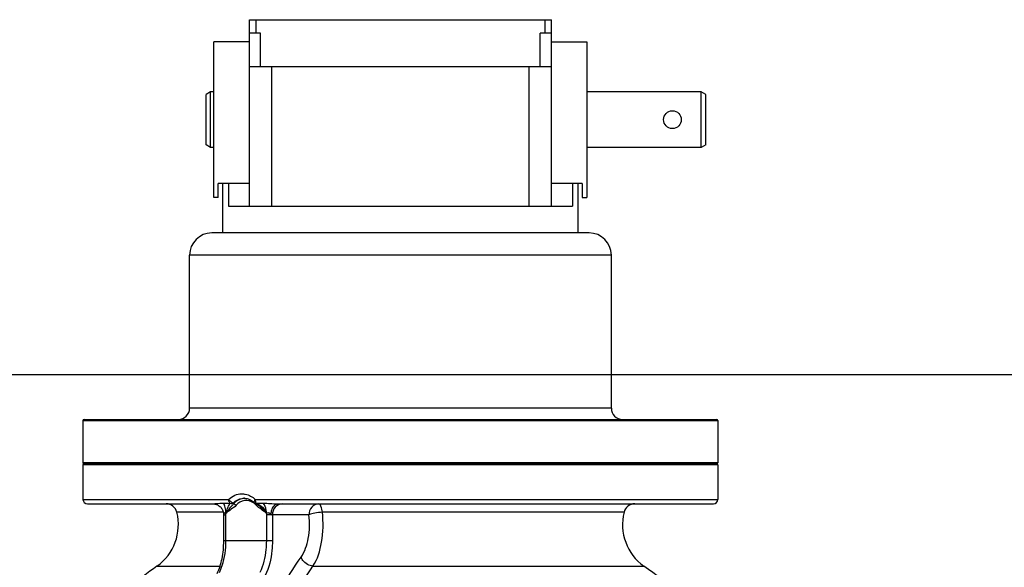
# Model space of a CAD drawing. Header units: metres. Extents: x 70279.8 to 70377.7, y 409251.8 to 409331.5.
# Tile 112 of 244: x 70311.403 to 70311.847, y 409315.263 to 409315.51. Entities that reach past the tile are written whole.
import ezdxf

# ---------------------------------------------------------------- set-up
doc = ezdxf.new("R2010")
doc.units = ezdxf.units.M

# ---------------------------------------------------------------- blocks, each defined once
blk = doc.blocks.new('PASS UNIT_20170322')
at = {"linetype": 'Continuous'}
for p, q in [((6515.5, 1069.38), (6515.5, 1012.95)), ((6533, 1071.38), (6517.5, 1071.38)), ((6517.5, 1071.38), (6517.5, 1005.77)), ((6533, 785.38), (6533, 1071.38)), ((6533.5, 1070.88), (6533.5, 785.88)), ((6553, 1071.38), (6534, 1071.38)), ((6534, 785.38), (6534, 1071.38)), ((6553, 1071.38), (6553, 785.38)), ((6553.5, 1070.88), (6553.5, 785.88)), ((6487.43, 1038.05), (6487.43, 1009.65)), ((6511.71, 1008.12), (6511.71, 1029.08)), ((6558.5, 1023.38), (6627.5, 1023.38)), ((6558.5, 833.38), (6558.5, 1023.38)), ((6627.5, 833.38), (6627.5, 1023.38)), ((6676, 1013.88), (6677.15, 1015.88)), ((6677.16, 1015.88), (6699.84, 1015.88)), ((6701, 1013.88), (6699.85, 1015.88)), ((6515.47, 1012.41), (6515.41, 1012.01)), ((6637.5, 843.38), (6637.5, 1013.38)), ((6653.5, 1012.38), (6723.5, 1012.38)), ((6653.5, 1010.55), (6653.5, 1012.38)), ((6676, 1013.88), (6701, 1013.88)), ((6676, 1012.38), (6676, 1013.88)), ((6701, 1012.38), (6701, 1013.88)), ((6723.5, 996.38), (6723.5, 1012.38)), ((6498.78, 1007.97), (6510.5, 1007.97)), ((6498.78, 986.05), (6498.78, 1007.97)), ((6498.78, 1006.97), (6510.5, 1006.97)), ((6510.59, 1007.97), (6510.5, 1007.97)), ((6510.5, 1007.97), (6510.5, 1006.97)), ((6510.58, 1007.97), (6510.64, 1007.97)), ((6510.74, 1007.98), (6510.59, 1007.97)), ((6511.37, 1007.02), (6511.36, 1006.83)), ((6637.5, 1008.38), (6659.78, 1008.38)), ((6653.5, 1010.55), (6659.78, 1010.55)), ((6659.78, 996.38), (6659.78, 1010.55)), ((6659.78, 1005.84), (6649.5, 1005.84)), ((6649.5, 1005.84), (6649.5, 850.92)), ((6515.64, 993.65), (6515.44, 993.3)), ((6515.71, 993.79), (6515.64, 993.65)), ((6517.5, 993.82), (6517.5, 785.38)), ((6649.5, 996.38), (6733.5, 996.38)), ((6712.5, 996.38), (6712.5, 860.38)), ((6727.5, 991.38), (6727.5, 996.38)), ((6733.5, 996.38), (6733.5, 860.38)), ((6712.5, 991.38), (6727.5, 991.38)), ((6727.5, 993.38), (6733.5, 993.38)), ((6510.5, 988.79), (6498.78, 988.79)), ((6510.5, 986.05), (6498.78, 986.05)), ((6510.5, 969.6), (6510.5, 988.79)), ((6511.36, 988.93), (6511.37, 988.74)), ((6649.5, 986.38), (6712.5, 986.38)), ((6515.5, 983.8), (6515.5, 787.38)), ((6487.43, 967.78), (6487.43, 818.71)), ((6511.71, 827.68), (6511.71, 963.57)), ((6649.5, 870.38), (6712.5, 870.38)), ((6712.5, 865.38), (6727.5, 865.38)), ((6727.5, 860.38), (6727.5, 865.38)), ((6733.5, 863.38), (6727.5, 863.38)), ((6649.5, 860.38), (6733.5, 860.38)), ((6659.78, 846.6), (6659.78, 860.38)), ((6723.5, 860.38), (6723.5, 844.38)), ((6637.5, 848.38), (6659.78, 848.38)), ((6659.78, 850.92), (6649.5, 850.92)), ((6659.78, 846.6), (6653.5, 846.6)), ((6653.5, 846.6), (6653.5, 844.38)), ((6723.5, 844.38), (6653.5, 844.38)), ((6676, 792.88), (6676, 844.38)), ((6701, 792.88), (6701, 844.38)), ((6558.5, 833.38), (6627.5, 833.38)), ((6676, 792.88), (6701, 792.88)), ((6677.15, 790.88), (6676, 792.88)), ((6677.16, 790.88), (6699.84, 790.88)), ((6699.85, 790.88), (6701, 792.88)), ((6533, 785.38), (6517.5, 785.38)), ((6553, 785.38), (6534, 785.38))]:
    blk.add_line(p, q, dxfattribs=at)
for points in [[(6515.41, 1012.01), (6515.32, 1011.62), (6515.19, 1011.23), (6515.03, 1010.84), (6514.84, 1010.48), (6514.62, 1010.12), (6514.36, 1009.79), (6514.08, 1009.48), (6513.78, 1009.19), (6513.45, 1008.93), (6513.11, 1008.7), (6512.74, 1008.5), (6512.36, 1008.33), (6511.97, 1008.19), (6511.56, 1008.08), (6511.15, 1008.01), (6510.74, 1007.98)], [(6515.5, 1012.95), (6515.5, 1012.8), (6515.47, 1012.41)], [(6518, 998.88), (6517.99, 998.54), (6517.94, 998.01), (6517.83, 997.48), (6517.69, 996.96), (6517.49, 996.45), (6517.26, 995.95), (6516.98, 995.47), (6516.66, 995), (6516.3, 994.56), (6516.05, 994.29)], [(6515.44, 993.3), (6515.22, 992.94), (6514.99, 992.59), (6514.74, 992.26), (6514.69, 992.2)]]:
    blk.add_lwpolyline(points, dxfattribs=at)
blk.add_circle((6688.5, 805.88), 4, dxfattribs=at)
for centre, radius, start, end in [((6517.5, 1069.38), 2, 90, 180), ((6533, 1070.88), 0.5, 0, 90), ((6534, 1070.88), 0.5, 90, 180), ((6553, 1070.88), 0.5, 0, 90), ((6333.5, 928.38), 189, 35.4695, 40.2297), ((6506.16, 1051.4), 23, 215.4695, 283.959), ((6510.5, 1033.93), 5, 283.959, 0), ((6558.5, 1028.38), 5, 180, 270), ((6627.5, 1013.38), 10, 0, 90), ((6510.5, 1015.05), 8.07, 269.9992, 276.2113), ((6510.57, 1001.62), 6.35, 88.5192, 89.3758), ((7044.25, 1000.81), 528.55, 179.2031, 179.5266), ((6511.6, 998.38), 6.4, 4.4896, 5.114), ((6511.61, 998.38), 6.39, 1.7621, 4.4901), ((6510.31, 998.49), 6.87, 311.5533, 319.0083), ((6510.49, 998.32), 6.62, 319.0448, 320.3938), ((6510.58, 998.25), 6.51, 320.3884, 324.176), ((6517.51, 992.9), 2.01, 136.3732, 153.7736), ((6510.66, 998.19), 6.41, 324.1834, 325.0227), ((6506.13, 997.19), 10.34, 329.7831, 338.0269), ((7124.36, 998.17), 608.66, 180.45672, 180.75196), ((6510.5, 980.71), 8.07, 83.7887, 90.0008), ((6627.5, 843.38), 10, 270, 0), ((6558.5, 828.38), 5, 90, 180), ((6506.16, 805.36), 23, 76.041, 144.5305), ((6510.5, 822.83), 5, 0, 76.041), ((6333.5, 928.38), 189, 300.8814, 324.5305), ((6517.5, 787.38), 2, 180, 270), ((6533, 785.88), 0.5, 270, 0), ((6534, 785.88), 0.5, 180, 270), ((6553, 785.88), 0.5, 270, 0)]:
    blk.add_arc(centre, radius, start, end, dxfattribs=at)
for points in [[(6515.5, 1012.95), (6515.5, 1012.74), (6515.52, 1012.53), (6515.54, 1012.32)], [(6514.87, 1002.42), (6513.46, 1003.66), (6512.64, 1005.45), (6511.36, 1006.83)], [(6515.58, 1003.52), (6515.71, 1003.53), (6515.85, 1003.54), (6515.98, 1003.57)], [(6515.72, 1005.18), (6515.59, 1004.65), (6515.69, 1004.03), (6515.98, 1003.57)], [(6515.72, 993.32), (6515.66, 993.47), (6515.64, 993.65), (6515.71, 993.79)], [(6511.36, 988.93), (6512.63, 990.32), (6513.46, 992.1), (6514.87, 993.34)], [(6511.37, 988.93), (6512.69, 989.75), (6513.71, 990.99), (6514.69, 992.2)], [(6515.31, 993.08), (6515.14, 993.13), (6515, 993.23), (6514.87, 993.34)]]:
    blk.add_open_spline(points, degree=3, dxfattribs=at)
for points, knots in [([(6515.54, 1012.32), (6515.56, 1012.02), (6515.7, 1010.64), (6515.76, 1009.24), (6515.75, 1008.16)], [0, 0, 0, 0, 0.220651, 1, 1, 1, 1]), ([(6484.12, 1010.98), (6486.22, 1009.94), (6491.08, 1008.44), (6496.11, 1007.97), (6498.78, 1007.97)], [0, 0, 0, 0, 0.466745, 1, 1, 1, 1]), ([(6484.64, 1009.9), (6485.62, 1009.41), (6490.12, 1007.61), (6495.04, 1006.97), (6498.78, 1006.97)], [0, 0, 0, 0, 0.225705, 1, 1, 1, 1]), ([(6510.74, 1007.97), (6510.98, 1007.97), (6511.68, 1007.95), (6511.49, 1007.25), (6511.37, 1007.02)], [0, 0, 0, 0, 0.493782, 1, 1, 1, 1]), ([(6511.36, 1006.83), (6512.29, 1006.64), (6513.81, 1006.2), (6515.16, 1005.41), (6515.72, 1005.18)], [0, 0, 0, 0, 0.608944, 1, 1, 1, 1]), ([(6515.58, 1003.52), (6514.89, 1004.02), (6513.61, 1005.29), (6512.16, 1006.34), (6511.36, 1006.83)], [0, 0, 0, 0, 0.479172, 1, 1, 1, 1]), ([(6511.37, 1007.02), (6512.22, 1006.99), (6513.76, 1007.12), (6515.24, 1007.72), (6515.75, 1008.16)], [0, 0, 0, 0, 0.556523, 1, 1, 1, 1]), ([(6515.58, 1003.52), (6515.58, 1003.44), (6515.45, 1003.01), (6515.14, 1002.65), (6514.87, 1002.42)], [0, 0, 0, 0, 0.182465, 1, 1, 1, 1]), ([(6515.91, 994.51), (6516.72, 995.67), (6517.56, 998.74), (6515.95, 1001.46), (6514.87, 1002.42)], [0, 0, 0, 0, 0.494433, 1, 1, 1, 1]), ([(6517.97, 998.95), (6517.86, 1000.23), (6517.13, 1001.96), (6515.92, 1003.22), (6515.58, 1003.52)], [0, 0, 0, 0, 0.73956, 1, 1, 1, 1]), ([(6515.72, 1005.18), (6515.81, 1005.27), (6516.33, 1005.66), (6517, 1005.77), (6517.5, 1005.77)], [0, 0, 0, 0, 0.208066, 1, 1, 1, 1]), ([(6517.5, 1005.77), (6517.08, 1005.47), (6516.45, 1004.82), (6515.96, 1003.96), (6515.98, 1003.57)], [0, 0, 0, 0, 0.570379, 1, 1, 1, 1]), ([(6515.98, 1003.57), (6516.29, 1003.25), (6517.42, 1001.94), (6518, 1000.16), (6518, 998.88)], [0, 0, 0, 0, 0.258581, 1, 1, 1, 1]), ([(6517.5, 1005.77), (6518.28, 1004.99), (6519.55, 1003.15), (6520, 1000.95), (6520, 999.88)], [0, 0, 0, 0, 0.506662, 1, 1, 1, 1]), ([(6520, 999.88), (6520, 999.34), (6519.78, 997.12), (6518.65, 995.04), (6517.5, 993.82)], [0, 0, 0, 0, 0.245004, 1, 1, 1, 1]), ([(6517.5, 993.82), (6517.32, 993.82), (6516.7, 993.78), (6516.04, 993.62), (6515.72, 993.32)], [0, 0, 0, 0, 0.291411, 1, 1, 1, 1]), ([(6517.5, 993.82), (6517.23, 994.03), (6516.83, 994.31), (6516.18, 994.42), (6516.05, 994.29)], [0, 0, 0, 0, 0.647727, 1, 1, 1, 1]), ([(6498.78, 986.05), (6497.35, 986.05), (6492.05, 986.32), (6486.7, 987.54), (6483.23, 989.28)], [0, 0, 0, 0, 0.269301, 1, 1, 1, 1]), ([(6498.78, 988.79), (6497.48, 988.79), (6492.66, 989.03), (6487.8, 990.14), (6484.64, 991.72)], [0, 0, 0, 0, 0.269302, 1, 1, 1, 1]), ([(6515.06, 991.99), (6514.45, 990.94), (6513.32, 989.6), (6511.77, 989.01), (6511.36, 988.93)], [0, 0, 0, 0, 0.74777, 1, 1, 1, 1]), ([(6511.37, 988.74), (6511.81, 988.76), (6513.34, 988.91), (6514.94, 989.43), (6515.75, 990.19)], [0, 0, 0, 0, 0.284622, 1, 1, 1, 1]), ([(6515.75, 990.19), (6515.76, 989.15), (6515.7, 987.02), (6515.5, 984.9), (6515.5, 983.8)], [0, 0, 0, 0, 0.484801, 1, 1, 1, 1]), ([(6470.75, 985.55), (6472.62, 984.6), (6479.76, 980.85), (6486.64, 976.61), (6491.5, 973.16)], [0, 0, 0, 0, 0.260399, 1, 1, 1, 1]), ([(6511.37, 988.74), (6511.46, 988.56), (6511.6, 988.15), (6511.41, 987.51), (6511.02, 987.04), (6510.5, 986.85), (6510.5, 986.65)], [0, 0, 0, 0, 0.242834, 0.501451, 0.754768, 1, 1, 1, 1]), ([(6510.5, 986.65), (6511.14, 986.65), (6513.02, 986.51), (6515.5, 985.15), (6515.5, 983.8)], [0, 0, 0, 0, 0.321995, 1, 1, 1, 1]), ([(6515.5, 981.72), (6515.5, 982.85), (6514.26, 985.28), (6511.75, 986.05), (6510.5, 986.05)], [0, 0, 0, 0, 0.474576, 1, 1, 1, 1]), ([(6468.41, 979.24), (6470.13, 978.36), (6476.66, 974.88), (6482.96, 970.96), (6487.43, 967.78)], [0, 0, 0, 0, 0.259875, 1, 1, 1, 1]), ([(6487.43, 967.78), (6487.57, 969.53), (6488.94, 971.82), (6490.97, 972.97), (6491.5, 973.16)], [0, 0, 0, 0, 0.756511, 1, 1, 1, 1]), ([(6491.5, 973.16), (6493.95, 971.42), (6500.39, 969.32), (6506.99, 969.16), (6510.5, 969.6)], [0, 0, 0, 0, 0.459134, 1, 1, 1, 1]), ([(6487.43, 967.78), (6490.6, 965.69), (6498.84, 963.25), (6507.22, 963.05), (6511.71, 963.57)], [0, 0, 0, 0, 0.457326, 1, 1, 1, 1]), ([(6511.71, 963.57), (6511.66, 964.72), (6511.39, 966.76), (6510.91, 968.79), (6510.5, 969.6)], [0, 0, 0, 0, 0.559216, 1, 1, 1, 1]), ([(6515.5, 965.27), (6515.5, 966.4), (6514.26, 968.83), (6511.75, 969.6), (6510.5, 969.6)], [0, 0, 0, 0, 0.47468, 1, 1, 1, 1]), ([(6511.71, 963.57), (6512.64, 963.65), (6513.94, 963.81), (6515.5, 964.77), (6515.5, 965.27)], [0, 0, 0, 0, 0.649616, 1, 1, 1, 1])]:
    blk.add_open_spline(points, degree=3, knots=knots, dxfattribs=at)

msp = doc.modelspace()

# ---------------------------------------------------------------- linework, layer by layer
msp.add_line((70319.15, 409315.35), (70308.975, 409315.35))

# ---------------------------------------------------------------- block references
at = {"xscale": 0.001, "yscale": 0.001, "zscale": 0.001, "rotation": 90}
msp.add_blockref('PASS UNIT_20170322', (70312.50338, 409308.77649), dxfattribs=at)

doc.saveas('drawing.dxf')
